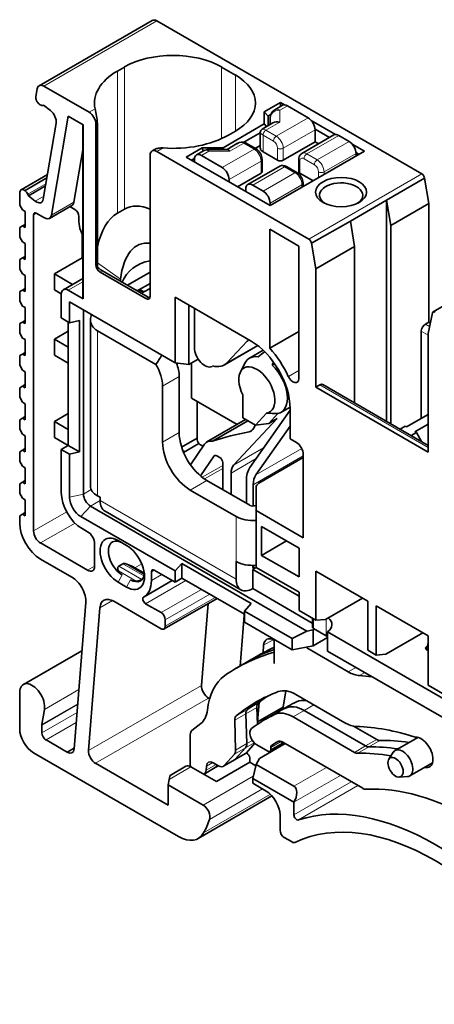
# Model space of a CAD drawing. Header units: millimetres. Extents: x 6 to 292, y 5 to 204.
# Tile 3 of 23: x 35 to 46, y 31 to 56. Entities that reach past the tile are written whole.
import ezdxf

# ---------------------------------------------------------------- set-up
doc = ezdxf.new("R2010")
doc.units = ezdxf.units.MM
doc.layers.add('可见', color=7, linetype='Continuous')
doc.layers.add('相切', color=7, linetype='Continuous')
doc.layers.add('尺寸层', color=5, linetype='Continuous', lineweight=13)

# ---------------------------------------------------------------- blocks, each defined once
blk = doc.blocks.new('SE4')
at = {"layer": '可见', "color": 7, "linetype": 'Continuous', "lineweight": 35}
for p, q in [((38.504, 55.949), (35.623, 54.285)), ((45.383, 52.037), (38.629, 55.937)), ((37.622, 54.66), (37.799, 54.762)), ((40.274, 54.762), (40.628, 54.558)), ((35.748, 54.273), (36.898, 53.609)), ((35.541, 54.007), (35.574, 54.205)), ((35.74, 53.788), (35.715, 53.783)), ((35.914, 53.653), (35.74, 53.788)), ((41.365, 53.616), (41.777, 53.854)), ((41.829, 53.785), (41.637, 53.674)), ((41.777, 53.854), (41.877, 53.796)), ((41.777, 53.854), (41.777, 53.755)), ((41.954, 53.772), (42.484, 53.466)), ((36.363, 53.51), (35.94, 50.983)), ((36.75, 53.286), (36.363, 53.51)), ((41.365, 53.31), (41.365, 53.616)), ((41.365, 53.616), (41.465, 53.51)), ((41.465, 53.51), (41.528, 53.547)), ((41.465, 53.51), (41.465, 53.268)), ((35.732, 51.39), (36.058, 53.333)), ((36.736, 53.294), (36.736, 49.038)), ((36.75, 53.286), (36.75, 48.852)), ((37.075, 53.303), (37.075, 49.716)), ((37.112, 49.737), (37.112, 53.324)), ((40.315, 52.704), (41.365, 53.31)), ((41.585, 53.338), (41.312, 53.18)), ((41.425, 53.246), (41.365, 53.31)), ((41.512, 53.457), (41.512, 53.295)), ((42.561, 53.401), (43.185, 53.041)), ((40.45, 53.027), (40.628, 53.129)), ((41.262, 53.087), (40.844, 52.846)), ((41.262, 53.093), (41.262, 52.701)), ((43.137, 53.029), (42.324, 52.56)), ((43.029, 52.967), (42.66, 53.181)), ((42.661, 53.16), (42.661, 52.854)), ((43.262, 53.017), (43.527, 52.864)), ((40.684, 52.818), (40.417, 52.663)), ((41.155, 52.675), (40.887, 52.83)), ((41.134, 52.687), (41.262, 52.76)), ((41.848, 52.384), (42.661, 52.854)), ((42.661, 52.854), (42.747, 52.804)), ((43.604, 52.799), (43.916, 52.619)), ((36.512, 51.314), (36.736, 52.647)), ((38.453, 48.92), (38.453, 52.507)), ((38.573, 52.66), (38.505, 52.621)), ((38.63, 52.609), (42.502, 50.374)), ((39.373, 52.466), (39.785, 52.704)), ((41.512, 51.231), (39.373, 52.466)), ((39.829, 52.63), (39.637, 52.519)), ((40.292, 52.201), (39.762, 52.507)), ((39.785, 52.704), (40.315, 52.704)), ((39.785, 52.704), (39.81, 52.619)), ((40.424, 52.663), (39.954, 52.663)), ((40.315, 52.704), (40.327, 52.663)), ((41.335, 52.599), (41.706, 52.384)), ((43.916, 52.619), (41.512, 51.231)), ((43.774, 52.537), (43.703, 52.579)), ((43.704, 52.496), (43.704, 52.558)), ((39.514, 52.384), (39.586, 52.426)), ((39.585, 52.405), (39.585, 52.343)), ((41.758, 52.233), (40.945, 51.764)), ((41.311, 52.098), (41.311, 52.405)), ((42.198, 52.073), (41.933, 52.226)), ((42.243, 52.405), (42.243, 52.098)), ((35.839, 52.024), (35.165, 51.635)), ((40.681, 51.711), (41.282, 52.058)), ((42.272, 52.058), (42.608, 51.864)), ((35.823, 51.934), (35.266, 51.61)), ((35.266, 51.61), (35.823, 51.933)), ((35.789, 51.731), (35.354, 51.479)), ((40.469, 51.833), (40.469, 51.894)), ((41.335, 51.598), (41.07, 51.751)), ((42.354, 51.717), (42.354, 51.802)), ((44.481, 51.365), (45.452, 51.932)), ((45.56, 51.282), (45.452, 51.932)), ((35.133, 51.575), (35.13, 51.555)), ((35.13, 51.241), (35.13, 51.555)), ((35.336, 51.519), (35.354, 51.479)), ((35.354, 51.479), (35.528, 51.343)), ((40.893, 51.649), (40.893, 51.588)), ((35.201, 51.119), (35.13, 51.241)), ((35.891, 50.903), (36.463, 51.233)), ((41.512, 51.231), (41.512, 51.292)), ((44.482, 51.365), (43.562, 50.834)), ((44.481, 51.365), (44.588, 50.721)), ((44.482, 45.729), (44.482, 51.365)), ((44.588, 50.721), (45.56, 51.282)), ((45.56, 48.261), (45.56, 51.282)), ((35.272, 51.078), (35.201, 51.119)), ((35.272, 50.67), (35.272, 51.078)), ((35.484, 50.996), (35.484, 42.934)), ((35.766, 50.915), (35.554, 51.037)), ((36.534, 51.133), (36.412, 51.203)), ((37.622, 51.035), (37.799, 51.138)), ((35.13, 50.67), (35.201, 50.71)), ((35.272, 50.751), (35.201, 50.71)), ((35.201, 50.71), (35.272, 50.67)), ((36.64, 50.817), (36.64, 50.949)), ((42.571, 50.269), (43.562, 50.834)), ((43.668, 50.19), (43.562, 50.834)), ((44.588, 45.668), (44.588, 50.721)), ((35.13, 50.425), (35.13, 50.67)), ((36.736, 50.46), (36.687, 50.586)), ((36.721, 50.498), (36.721, 49.895)), ((41.503, 50.624), (41.503, 47.592)), ((42.246, 50.195), (41.503, 50.624)), ((35.201, 50.302), (35.13, 50.425)), ((35.272, 50.261), (35.201, 50.302)), ((35.272, 49.853), (35.272, 50.261)), ((42.571, 50.269), (42.678, 49.618)), ((42.246, 46.821), (42.246, 50.195)), ((42.678, 49.618), (43.668, 50.19)), ((43.668, 50.19), (43.668, 46.199)), ((48.55, 50.185), (45.669, 48.521)), ((35.13, 49.853), (35.201, 49.894)), ((35.13, 49.608), (35.13, 49.853)), ((35.272, 49.935), (35.201, 49.894)), ((35.201, 49.894), (35.272, 49.853)), ((36.721, 49.895), (36.014, 49.487)), ((36.736, 49.887), (36.721, 49.895)), ((35.201, 49.486), (35.13, 49.608)), ((35.272, 49.445), (35.201, 49.486)), ((36.014, 49.078), (36.014, 49.487)), ((36.014, 49.487), (36.476, 49.22)), ((37.181, 49.532), (38.347, 48.859)), ((38.407, 48.893), (37.24, 49.567)), ((37.881, 49.197), (38.453, 49.528)), ((42.678, 46.597), (42.678, 49.618)), ((35.272, 49.037), (35.272, 49.445)), ((36.736, 49.37), (36.243, 49.085)), ((38.128, 49.054), (38.453, 49.242)), ((35.13, 49.037), (35.201, 49.077)), ((35.13, 48.792), (35.13, 49.037)), ((35.272, 49.118), (35.201, 49.077)), ((35.201, 49.077), (35.272, 49.037)), ((36.191, 48.976), (36.014, 49.078)), ((36.191, 48.364), (36.191, 48.971)), ((36.368, 49.073), (36.75, 48.852)), ((38.082, 49.081), (38.299, 49.03)), ((38.193, 49.092), (38.299, 49.03)), ((38.299, 49.03), (38.234, 48.993)), ((38.453, 49.119), (38.299, 49.03)), ((35.201, 48.669), (35.13, 48.792)), ((36.403, 48.242), (36.403, 48.772)), ((39.09, 47.221), (36.403, 48.772)), ((39.09, 48.895), (39.09, 47.221)), ((41.034, 47.772), (39.09, 48.895)), ((35.272, 48.628), (35.201, 48.669)), ((35.272, 48.22), (35.272, 48.628)), ((36.756, 48.568), (36.756, 43.873)), ((39.443, 48.691), (39.443, 47.18)), ((39.585, 48.609), (39.585, 47.606)), ((45.542, 47.965), (45.65, 48.491)), ((35.13, 48.22), (35.201, 48.261)), ((35.13, 47.975), (35.13, 48.22)), ((35.272, 48.302), (35.201, 48.261)), ((35.201, 48.261), (35.272, 48.22)), ((36.403, 48.242), (36.191, 48.364)), ((36.368, 45.116), (36.368, 48.262)), ((36.403, 48.242), (36.655, 48.3)), ((36.655, 44.949), (36.655, 48.3)), ((36.934, 48.322), (36.934, 44.077)), ((45.56, 48.261), (45.472, 48.21)), ((45.598, 48.239), (45.56, 48.261)), ((35.201, 47.853), (35.13, 47.975)), ((36.368, 48.024), (36.014, 47.82)), ((38.602, 47.176), (37.11, 48.037)), ((41.503, 47.592), (42.246, 48.021)), ((45.365, 48.026), (45.365, 45.801)), ((45.542, 44.944), (45.542, 47.965)), ((35.272, 47.812), (35.201, 47.853)), ((35.272, 47.404), (35.272, 47.812)), ((36.014, 47.82), (36.014, 47.412)), ((36.014, 47.82), (36.368, 47.616)), ((40.423, 47.227), (40.931, 47.772)), ((35.13, 47.404), (35.201, 47.444)), ((35.272, 47.485), (35.201, 47.444)), ((35.201, 47.444), (35.272, 47.404)), ((40.348, 47.167), (41.201, 47.66)), ((41.337, 47.543), (40.988, 47.341)), ((35.13, 47.159), (35.13, 47.404)), ((36.368, 47.208), (36.014, 47.412)), ((39.443, 47.18), (39.09, 47.221)), ((39.443, 47.18), (39.68, 47.317)), ((39.514, 46.323), (39.514, 47.221)), ((40.872, 47.215), (40.757, 46.986)), ((41.568, 47.163), (41.63, 47.199)), ((35.201, 47.036), (35.13, 47.159)), ((35.272, 46.995), (35.201, 47.036)), ((35.272, 46.587), (35.272, 46.995)), ((39.196, 46.874), (39.196, 45.445)), ((35.13, 46.587), (35.201, 46.628)), ((35.13, 46.342), (35.13, 46.587)), ((35.272, 46.669), (35.201, 46.628)), ((35.201, 46.628), (35.272, 46.587)), ((38.772, 45.2), (38.772, 46.629)), ((42.785, 46.659), (42.678, 46.597)), ((42.678, 46.597), (45.542, 44.944)), ((45.542, 45.117), (42.86, 46.666)), ((35.201, 46.22), (35.13, 46.342)), ((35.272, 46.179), (35.201, 46.22)), ((39.514, 46.323), (40.677, 45.651)), ((39.656, 45.261), (39.656, 46.241)), ((40.817, 45.815), (40.817, 46.401)), ((35.272, 45.771), (35.272, 46.179)), ((42.024, 46.012), (40.999, 44.554)), ((41.423, 45.936), (41.138, 45.63)), ((41.788, 45.956), (42.024, 46.092)), ((42.024, 45.282), (42.024, 46.057)), ((35.13, 45.771), (35.201, 45.811)), ((35.13, 45.526), (35.13, 45.771)), ((35.272, 45.852), (35.201, 45.811)), ((35.201, 45.811), (35.272, 45.771)), ((36.368, 45.932), (36.014, 45.728)), ((36.014, 45.32), (36.014, 45.728)), ((36.014, 45.728), (36.368, 45.524)), ((40.889, 45.774), (39.902, 45.204)), ((40.947, 45.741), (40.047, 45.221)), ((41.692, 45.8), (40.583, 44.608)), ((41.138, 45.63), (40.817, 45.815)), ((41.48, 45.678), (41.711, 45.926)), ((41.48, 45.678), (41.692, 45.8)), ((45.542, 45.903), (44.994, 45.587)), ((35.201, 45.403), (35.13, 45.526)), ((41.138, 45.63), (41.48, 45.678)), ((41.152, 44.363), (42.024, 45.604)), ((44.826, 45.531), (44.959, 45.607)), ((44.959, 45.607), (44.994, 45.587)), ((45.109, 45.367), (45.242, 45.444)), ((45.206, 45.464), (45.542, 45.658)), ((45.206, 45.464), (45.242, 45.444)), ((45.375, 45.214), (45.242, 45.444)), ((35.272, 45.362), (35.201, 45.403)), ((35.272, 44.954), (35.272, 45.362)), ((36.368, 45.116), (36.014, 45.32)), ((39.656, 45.302), (39.259, 45.073)), ((42.183, 45.19), (42.024, 45.282)), ((35.13, 44.954), (35.201, 44.995)), ((35.13, 44.709), (35.13, 44.954)), ((35.272, 45.036), (35.201, 44.995)), ((35.201, 44.995), (35.272, 44.954)), ((36.191, 45.013), (36.368, 45.116)), ((36.191, 45.013), (36.403, 44.891)), ((36.191, 43.914), (36.191, 45.013)), ((36.655, 44.949), (36.368, 45.116)), ((36.655, 44.949), (36.403, 44.891)), ((39.697, 45.163), (39.308, 44.938)), ((39.483, 44.622), (39.844, 45.15)), ((39.726, 45.139), (39.805, 45.093)), ((35.201, 44.587), (35.13, 44.709)), ((36.403, 44.891), (36.403, 43.792)), ((40.09, 44.847), (39.741, 44.336)), ((40.152, 44.853), (40.236, 44.804)), ((40.307, 43.987), (40.307, 44.681)), ((42.36, 44.805), (41.229, 44.152)), ((42.36, 42.761), (42.36, 44.884)), ((35.272, 44.546), (35.201, 44.587)), ((35.272, 44.138), (35.272, 44.546)), ((35.13, 44.138), (35.201, 44.178)), ((35.272, 44.219), (35.201, 44.178)), ((35.201, 44.178), (35.272, 44.138)), ((39.903, 44.22), (40.999, 43.588)), ((40.519, 43.865), (40.519, 44.411)), ((40.908, 44.212), (40.908, 43.64)), ((35.13, 43.893), (35.13, 44.138)), ((40.646, 43.302), (39.479, 43.975)), ((41.085, 43.571), (41.085, 44.11)), ((41.155, 43.457), (41.155, 44.05)), ((35.201, 43.77), (35.13, 43.893)), ((35.272, 43.729), (35.201, 43.77)), ((35.272, 43.321), (35.272, 43.729)), ((37.11, 43.833), (37.181, 43.792)), ((37.181, 43.71), (37.181, 43.792)), ((42.449, 40.383), (36.933, 43.567)), ((37.305, 43.435), (40.77, 41.435)), ((41.155, 43.596), (41.14, 43.588)), ((41.155, 43.457), (42.36, 42.761)), ((41.155, 42.007), (41.155, 43.457)), ((35.13, 43.321), (35.201, 43.362)), ((35.13, 43.137), (35.13, 43.321)), ((35.272, 43.403), (35.201, 43.362)), ((35.201, 43.362), (35.272, 43.321)), ((36.686, 43.302), (39.09, 41.914)), ((36.721, 42.996), (36.862, 42.914)), ((41.297, 43.048), (41.297, 42.313)), ((42.254, 42.495), (41.297, 43.048)), ((37.852, 42.567), (37.64, 42.689)), ((41.933, 42.681), (41.297, 42.313)), ((35.66, 42.628), (36.862, 41.934)), ((37.039, 42.036), (37.039, 42.608)), ((42.254, 41.761), (42.254, 42.495)), ((35.66, 42.219), (36.462, 41.756)), ((41.297, 42.313), (42.254, 41.761)), ((37.762, 42.097), (37.657, 42.036)), ((38.28, 41.875), (38.068, 41.997)), ((39.09, 41.628), (38.56, 41.934)), ((39.09, 41.914), (39.267, 42.103)), ((39.267, 42.103), (41.034, 41.083)), ((39.267, 42.103), (39.267, 41.73)), ((40.646, 41.71), (40.646, 42.159)), ((41.07, 42.057), (41.07, 42.036)), ((41.14, 41.995), (41.07, 41.955)), ((41.07, 41.465), (41.07, 41.955)), ((41.07, 41.955), (42.254, 41.271)), ((42.254, 41.373), (41.155, 42.007)), ((38.242, 41.699), (38.259, 41.709)), ((38.302, 41.257), (39.018, 41.67)), ((38.489, 41.669), (38.489, 41.893)), ((39.09, 41.628), (39.09, 41.914)), ((39.267, 41.73), (39.09, 41.628)), ((39.267, 41.73), (40.858, 40.811)), ((44.004, 41.145), (42.678, 41.911)), ((42.678, 40.658), (42.678, 41.911)), ((37.64, 41.628), (37.852, 41.505)), ((41.07, 41.465), (42.59, 40.587)), ((38.811, 40.436), (40.16, 41.214)), ((42.254, 40.903), (42.254, 41.373)), ((43.869, 41.223), (42.926, 40.679)), ((36.518, 37.378), (36.814, 41.109)), ((37.174, 40.972), (36.886, 37.335)), ((37.526, 41.142), (38.736, 40.443)), ((38.339, 41.081), (38.736, 40.852)), ((39.767, 38.998), (39.932, 41.083)), ((41.034, 41.083), (40.858, 40.893)), ((44.004, 39.893), (44.004, 41.145)), ((44.216, 41.023), (44.216, 39.771)), ((45.542, 40.257), (44.216, 41.023)), ((38.842, 40.504), (38.842, 40.669)), ((40.75, 39.492), (40.851, 40.776)), ((40.858, 40.893), (40.858, 40.607)), ((40.858, 40.893), (42.077, 40.189)), ((42.678, 40.658), (42.254, 40.903)), ((42.592, 40.709), (42.592, 40.487)), ((42.926, 40.679), (42.678, 40.658)), ((40.858, 40.607), (42.077, 39.903)), ((42.608, 40.413), (42.449, 40.383)), ((42.608, 40.413), (42.643, 40.434)), ((42.608, 40.005), (42.608, 40.413)), ((42.944, 40.26), (42.621, 40.447)), ((41.618, 39.556), (41.618, 40.168)), ((42.449, 40.383), (42.077, 40.189)), ((42.077, 40.189), (42.077, 39.903)), ((42.977, 40.218), (42.608, 40.005)), ((42.977, 40.363), (47.929, 37.505)), ((42.977, 40.363), (42.977, 39.874)), ((44.464, 39.791), (45.407, 40.335)), ((45.542, 39.005), (45.542, 40.257)), ((41.348, 40.023), (41.333, 39.827)), ((41.618, 40.147), (41.613, 40.15)), ((42.077, 39.903), (42.608, 40.005)), ((43.506, 39.343), (42.447, 39.954)), ((43.506, 39.343), (42.447, 39.954)), ((45.511, 39.901), (45.542, 40.086)), ((36.717, 39.883), (35.223, 39.021)), ((41.225, 39.766), (40.942, 39.603)), ((47.929, 37.015), (42.977, 39.874)), ((44.216, 39.771), (44.004, 39.893)), ((44.464, 39.791), (44.216, 39.771)), ((45.542, 39.883), (45.507, 39.903)), ((40.942, 39.603), (40.659, 39.44)), ((45.542, 39.005), (45.966, 38.76)), ((35.13, 37.891), (35.13, 38.815)), ((39.969, 38.66), (39.943, 38.674)), ((41.838, 38.388), (41.916, 38.858)), ((42.172, 38.766), (43.416, 38.047)), ((41.19, 38.004), (41.177, 38.435)), ((41.233, 38.561), (41.194, 38.068)), ((41.847, 38.446), (41.194, 38.068)), ((41.975, 38.467), (41.692, 38.304)), ((35.762, 38.386), (35.697, 38.002)), ((40.917, 37.513), (40.895, 38.272)), ((40.917, 37.513), (40.895, 38.272)), ((41.692, 38.304), (41.409, 38.141)), ((43.665, 37.291), (42.101, 38.194)), ((43.948, 37.455), (42.384, 38.357)), ((43.948, 37.455), (42.384, 38.357)), ((35.696, 37.789), (35.696, 37.982)), ((39.522, 37.85), (39.748, 38.024)), ((40.634, 37.35), (40.612, 38.108)), ((41.194, 38.006), (41.194, 38.068)), ((44.231, 37.618), (43.637, 37.96)), ((39.479, 37.742), (39.479, 36.964)), ((45.278, 37.672), (44.701, 37.338)), ((35.802, 37.606), (36.342, 37.294)), ((40.887, 37.409), (40.627, 37.118)), ((40.887, 37.409), (40.627, 37.118)), ((41.124, 37.522), (40.91, 37.282)), ((41.176, 37.483), (41.458, 37.32)), ((41.247, 37.136), (41.901, 37.513)), ((41.508, 37.315), (41.791, 37.479)), ((41.529, 37.361), (41.529, 37.417)), ((41.791, 37.479), (41.876, 37.528)), ((41.812, 37.524), (41.812, 37.563)), ((41.812, 37.524), (41.812, 37.563)), ((41.835, 37.552), (43.875, 36.374)), ((35.484, 37.279), (39.181, 35.144)), ((36.342, 37.294), (36.52, 37.396)), ((40.604, 37.246), (40.344, 36.955)), ((40.606, 37.101), (40.889, 37.264)), ((40.948, 37.241), (40.906, 37.278)), ((41.6, 37.368), (41.619, 37.35)), ((44.655, 37.295), (44.541, 37.118)), ((37.062, 37.011), (38.911, 35.943)), ((39.369, 36.935), (38.969, 36.704)), ((39.494, 36.923), (40.145, 36.547)), ((39.83, 36.739), (40.113, 36.903)), ((39.89, 36.942), (39.881, 36.836)), ((40.198, 36.95), (40.066, 37.026)), ((40.113, 36.903), (40.196, 36.951)), ((40.145, 36.547), (40.994, 37.037)), ((40.323, 36.938), (40.606, 37.101)), ((40.994, 37.037), (41.001, 37.124)), ((40.994, 37.037), (41.15, 36.947)), ((41.159, 36.983), (41.07, 36.626)), ((41.159, 36.983), (41.247, 37.136)), ((42.12, 36.428), (41.159, 36.983)), ((45.076, 36.689), (45.653, 37.022)), ((44.804, 36.661), (45.015, 36.672)), ((38.911, 36.464), (38.937, 36.602)), ((39.804, 35.948), (38.911, 36.464)), ((38.911, 35.943), (38.911, 36.464)), ((41.07, 36.626), (42.12, 36.019)), ((41.07, 36.503), (41.07, 36.626)), ((41.07, 36.503), (41.413, 36.305)), ((39.681, 35.095), (41.562, 36.181)), ((42.12, 36.019), (42.12, 35.698)), ((41.767, 35.305), (41.767, 35.693)), ((42.073, 35.006), (41.873, 35.121))]:
    blk.add_line(p, q, dxfattribs=at)
for centre, radius, start, end in [((35.325, 53.229), 1.789, 3.0354, 15.1754), ((41.762, 53.457), 0.25, 120, 180), ((41.361, 53.094), 0.0989, 119.4086, 180.4528), ((40.797, 52.657), 0.194, 60.6427, 130.6333), ((39.954, 52.413), 0.25, 90, 120), ((40.979, 52.393), 0.332, 1.997, 58.003), ((41.841, 52.089), 0.165, 56.2015, 120.1545), ((42.022, 51.791), 0.332, 1.997, 58.003), ((37.625, 49.744), 0.514, 180.7359, 191.3753), ((34.096, 49.796), 3.631, 352.2222, 352.9779), ((54.776, 30.577), 21.59, 128.3717, 128.9343), ((68.544, 28.494), 35.292, 147.577, 148.0385), ((45.972, 45.381), 4.751, 157.011, 157.9708), ((43.715, 106.619), 60.726, 267.83708, 268.10862), ((37.8, 42.009), 0.0963, 65.8268, 113.7207), ((38.081, 41.977), 0.321, 273.9997, 300.0834)]:
    blk.add_arc(centre, radius, start, end, dxfattribs=at)
for centre, major_axis, ratio, start_param, end_param in [((38.629, 55.732), (0.125, -0.217), 0.57735, 2.356195, 3.141593), ((39.037, 54.048), (1.75, 0), 0.57735, 0.785398, 2.356194), ((39.036, 53.843), (2, 0), 0.57735, 2.356194, 3.267771), ((39.39, 53.844), (-1.75, 0), 0.57735, 2.356194, 3.926991), ((35.748, 54.069), (0.125, -0.217), 0.57735, 2.356194, 3.752458), ((35.645, 53.925), (0.075, -0.13), 0.57735, 3.75193, 5.341734), ((35.654, 53.918), (0.075, -0.13), 0.57735, 5.255946, 6.108652), ((41.954, 53.568), (0.125, -0.217), 0.57735, 2.356194, 3.141593), ((35.884, 53.469), (0.125, -0.217), 0.57735, 0.610865, 2.181662), ((36.898, 53.405), (-0.125, 0.217), 0.57735, 3.926991, 5.497787), ((42.484, 53.262), (-0.125, 0.217), 0.57735, 3.926991, 5.497787), ((41.762, 53.151), (0.231, -0.133), 0.717439, 1.963495, 2.748894), ((39.036, 53.843), (-2, 0), 0.57735, 1.444618, 2.356194), ((43.262, 52.813), (0.125, -0.217), 0.57735, 2.356194, 3.141593), ((43.527, 52.66), (-0.125, 0.217), 0.57735, 3.926991, 5.497787), ((38.63, 52.405), (0.125, -0.217), 0.57735, 2.356194, 3.926991), ((39.762, 52.303), (0.125, -0.217), 0.57735, 2.356194, 3.926991), ((40.484, 52.413), (0.067, -0.249), 0.317837, 2.441154, 3.056633), ((41.512, 52.701), (0.25, 0), 0.57735, 3.141593, 3.926991), ((41.777, 52.425), (0.1, 0), 0.57735, 3.926991, 5.497787), ((40.292, 51.996), (0.125, -0.217), 0.57735, 0.785398, 2.356194), ((41.211, 52.098), (-0.1, 0), 0.57735, 2.356194, 3.141593), ((42.343, 52.098), (0.1, 0), 0.57735, 3.141593, 3.926991), ((45.383, 51.956), (0.05, -0.0866), 0.57735, 0.992424, 2.356194), ((41.07, 51.547), (0.125, -0.217), 0.57735, 2.356194, 3.926991), ((43.324, 51.491), (0.55, 0), 0.57735, 0, 3.839772), ((35.24, 51.505), (0.075, -0.13), 0.57735, 2.110237, 3.864101), ((35.249, 51.498), (-0.075, 0.13), 0.57735, 4.537752, 5.337603), ((41.335, 51.394), (0.125, -0.217), 0.57735, 0.785398, 2.356194), ((43.324, 51.491), (0.55, 0), 0.57735, 5.585006, 6.283185), ((35.558, 51.526), (-0.125, 0.217), 0.57735, 2.181662, 3.752458), ((36.338, 51.45), (-0.125, 0.217), 0.57735, 3.141593, 3.752458), ((39.037, 47.948), (1.139, -3.235), 0.410754, 2.772791, 3.218335), ((35.554, 50.955), (0.05, -0.0866), 0.57735, 2.356194, 3.926991), ((35.766, 51.119), (-0.125, 0.217), 0.57735, 2.356194, 3.752458), ((36.534, 51.01), (0.075, -0.13), 0.57735, 0.785398, 2.356194), ((39.036, 47.39), (-1.302, 3.697), 0.410754, 0.076742, 0.585966), ((36.993, 50.613), (-0.25, 0.433), 0.57735, 0.785398, 1.308997), ((39.178, 47.472), (0.976, -2.773), 0.410754, 2.937231, 3.8332), ((42.502, 50.292), (-0.05, 0.0866), 0.57735, 4.134004, 5.497787), ((37.181, 49.655), (-0.075, 0.13), 0.57735, 0.785398, 2.356194), ((39.178, 48.476), (1.323, -0.995), 0.711531, 2.566487, 3.332258), ((37.151, 49.638), (-0.138, 0.093), 0.075137, 1.40712, 2.319554), ((36.368, 48.869), (0.125, -0.217), 0.57735, 2.356194, 3.926991), ((39.036, 46.738), (-1.497, 4.251), 0.410754, 0.86214, 0.878211), ((39.036, 49.001), (-2.3, 0), 0.57735, 0.016071, 0.112356), ((38.347, 48.981), (-0.075, 0.13), 0.57735, 2.356194, 3.926991), ((38.318, 48.964), (-0.138, 0.093), 0.075137, -3.963631, -3.524314), ((45.719, 48.434), (0.05, -0.0866), 0.57735, 2.356194, 3.719866), ((45.472, 48.087), (0.075, 0.13), 0.57735, 0.785398, 2.356194), ((41.52, 46.956), (0.508, -0.881), 0.57735, 3.225666, 3.316126), ((41.034, 46.629), (0.7, -1.212), 0.57735, 0.785398, 2.356194), ((39.848, 47.454), (-0.186, 0.323), 0.57735, 0.785398, 3.141593), ((41.034, 46.629), (-0.825, 1.429), 0.57735, 4.554708, 5.084416), ((38.666, 47.18), (0.375, -0.65), 0.57735, 0.785398, 1.302506), ((39.874, 47.987), (-0.473, 0.82), 0.57735, 2.620397, 3.316126), ((41.388, 46.648), (0.4, -0.693), 0.57735, 2.680658, 3.50296), ((38.241, 46.935), (-0.375, 0.65), 0.57735, 3.926991, 4.750203), ((41.176, 46.526), (0.325, -0.563), 0.57735, -0.217534, 4.602998), ((41.388, 46.648), (-0.4, 0.693), 0.57735, 2.963232, 5.173324), ((42.098, 46.906), (-0.104, 0.181), 0.57735, 1.413115, 3.926991), ((42.785, 46.536), (-0.075, -0.13), 0.57735, 3.141593, 3.926991), ((39.903, 45.037), (0.5, -0.866), 0.57735, 3.926991, 5.497787), ((48.41, 28.173), (-9.538, 16.52), 0.57735, 6.08147, 6.166598), ((40.782, 45.914), (-0.25, 0.433), 0.57735, 2.939878, 3.733313), ((39.479, 44.792), (-0.5, 0.866), 0.57735, 0.785398, 2.356194), ((39.726, 45.221), (0.05, -0.0866), 0.57735, 3.926991, 5.497787), ((40.152, 44.771), (0.25, -0.433), 0.57735, 2.657787, 3.411517), ((42.183, 44.986), (0.125, -0.217), 0.57735, 0.785398, 2.356194), ((39.337, 45.159), (0.125, -0.217), 0.57735, 5.205372, 5.497787), ((40.152, 44.771), (0.05, -0.0866), 0.57735, 2.356194, 3.411517), ((40.236, 44.722), (0.05, -0.0866), 0.57735, 0.785398, 2.356194), ((40.872, 44.207), (-0.25, 0.433), 0.57735, 0.175264, 0.785398), ((41.591, 43.818), (-0.483, 0.836), 0.57735, 0.261799, 0.785398), ((41.591, 43.818), (-0.358, 0.62), 0.57735, 0.261799, 0.785398), ((37.534, 44.077), (0.6, 0), 0.57735, 3.141593, 3.926991), ((41.405, 44.05), (-0.25, 0), 0.57735, 5.497902, 6.283185), ((36.721, 43.608), (0.375, -0.65), 0.57735, 3.926991, 5.497787), ((36.686, 43.628), (-0.2, 0.346), 0.57735, 0.785398, 2.356194), ((36.933, 43.771), (-0.125, 0.217), 0.57735, 0.785398, 2.356194), ((37.605, 43.955), (0.3, 0.52), 0.57735, 2.356194, 3.141593), ((41.07, 43.628), (-0.1, 0), 0.57735, 0.785398, 2.356194), ((41.07, 43.547), (0.6, 0), 0.57735, 3.926991, 4.855429), ((35.66, 42.831), (0.375, -0.65), 0.57735, 3.928006, 5.497787), ((35.66, 42.832), (-0.125, 0.217), 0.57735, 0.785398, 2.356194), ((36.862, 42.71), (0.125, -0.217), 0.57735, 0.785398, 2.356194), ((37.64, 42.159), (0.325, -0.563), 0.57735, 2.356194, 5.497787), ((37.746, 42.22), (0.25, -0.433), 0.57735, 2.356194, 5.497787), ((37.852, 42.036), (-0.325, 0.563), 0.57735, 2.356194, 5.497787), ((36.862, 42.138), (-0.125, 0.217), 0.57735, 2.356194, 3.926991), ((38.1, 42.424), (0.354, 0.612), 0.57735, 2.78723, 3.141593), ((37.456, 42.052), (0.706, -0.156), 0.201906, 0.568139, 1.041238), ((38.56, 41.853), (0.05, -0.0866), 0.57735, 2.356194, 3.926991), ((41.07, 42.404), (-0.6, 0), 0.57735, 0.785398, 1.713837), ((41.14, 42.077), (0.05, 0.0866), 0.57735, 2.356194, 3.926991), ((36.462, 41.348), (0.25, -0.433), 0.57735, 0.698132, 2.356194), ((37.959, 42.097), (-0.25, 0.433), 0.57735, 2.356194, 3.786395), ((38.312, 42.302), (0.354, 0.612), 0.57735, 3.141593, 3.495955), ((37.668, 41.93), (0.706, -0.156), 0.201906, 0.489132, 0.568139), ((37.852, 42.036), (-0.45, 0.779), 0.57735, 3.115959, 3.926991), ((41.07, 41.955), (0.3, 0.52), 0.57735, 2.356194, 3.926991), ((37.526, 40.733), (0.25, -0.433), 0.57735, 2.356196, 3.839724), ((38.339, 41.163), (0.05, -0.0866), 0.57735, 3.115933, 5.497787), ((38.736, 40.73), (-0.075, 0.13), 0.57735, 3.926991, 5.497787), ((40.675, 40.895), (0.125, -0.217), 0.57735, 0.696903, 0.890885), ((42.59, 40.546), (-0.5, 0), 0.57735, 2.456362, 3.776658), ((38.736, 40.565), (-0.075, 0.13), 0.57735, 2.356194, 3.926991), ((42.519, 40.546), (-0.1, 0), 0.57735, 3.904457, 3.926991), ((42.692, 40.487), (0.1, 0), 0.57735, 3.141593, 3.926991), ((41.613, 39.844), (0.188, -0.325), 0.57735, 2.356194, 3.839724), ((42.59, 40.056), (-0.5, 0), 0.57735, 3.826823, 3.926991), ((46.992, 29.124), (6.05, -10.479), 0.57735, 3.035302, 3.141593), ((46.992, 29.124), (6.05, -10.479), 0.57735, 3.035302, 3.141593), ((47.275, 29.288), (6.05, -10.479), 0.57735, 3.078554, 3.141593), ((45.578, 39.944), (0.1, 0), 0.57735, 2.103522, 3.926991), ((46.709, 28.961), (6.05, -10.479), 0.57735, 2.993512, 3.192671), ((41.67, 37.122), (-1.25, 2.165), 0.57735, 0.051078, 0.671988), ((43.506, 40.159), (0.5, -0.866), 0.57735, 5.497787, 5.917458), ((43.506, 40.159), (0.5, -0.866), 0.57735, 5.497787, 5.917458), ((46.992, 29.124), (-5.55, 9.613), 0.57735, -0.40983, -0.365727), ((46.992, 29.124), (-5.55, 9.613), 0.57735, -0.40983, -0.365727), ((35.448, 38.631), (0.225, -0.39), 0.57735, 0.610865, 3.926991), ((39.943, 38.879), (0.125, -0.217), 0.57735, 3.839741, 5.497787), ((46.709, 28.961), (5.55, -9.613), 0.57735, 3.044573, 3.237686), ((47.275, 29.288), (5.55, -9.613), 0.57735, 3.192577, 3.237686), ((42.172, 37.949), (-0.5, 0.866), 0.57735, 5.497787, 6.186166), ((46.992, 29.124), (5.55, -9.613), 0.57735, 3.167077, 3.237686), ((46.992, 29.124), (5.55, -9.613), 0.57735, 3.167077, 3.237686), ((41.354, 38.34), (-0.125, 0.217), 0.57735, 0.096094, 0.820305), ((46.992, 29.124), (5.3, -9.18), 0.57735, 3.102245, 3.141593), ((46.992, 29.124), (5.3, -9.18), 0.57735, 3.102245, 3.141593), ((42.384, 37.541), (-0.5, 0.866), 0.57735, 5.497787, 6.243838), ((42.384, 37.541), (-0.5, 0.866), 0.57735, 5.497787, 6.243838), ((47.275, 29.288), (5.3, -9.18), 0.57735, 3.102245, 3.141593), ((42.667, 37.704), (-0.5, 0.866), 0.57735, 5.815348, 6.243838), ((39.211, 38.866), (0.5, -0.866), 0.57735, 0.076907, 0.671988), ((40.788, 38.013), (-0.125, 0.217), 0.57735, 0.096094, 0.820305), ((41.071, 38.177), (-0.125, 0.217), 0.57735, 0.096094, 0.820305), ((41.071, 38.177), (-0.125, 0.217), 0.57735, 0.096094, 0.820305), ((46.709, 28.961), (5.3, -9.18), 0.57735, 3.102245, 3.213351), ((42.101, 37.377), (-0.5, 0.866), 0.57735, 5.497787, 6.243838), ((35.802, 37.921), (-0.075, 0.13), 0.57735, 0.610865, 0.785398), ((43.416, 38.864), (0.5, -0.866), 0.57735, 5.497787, 5.941356), ((46.709, 28.961), (-4.925, 8.53), 0.57735, 5.713105, 5.941356), ((35.484, 37.687), (0.25, -0.433), 0.57735, 3.926991, 5.497787), ((35.802, 37.728), (-0.075, 0.13), 0.57735, 0.785398, 2.356179), ((39.656, 37.64), (-0.125, 0.217), 0.57735, 0.076907, 0.785398), ((41.176, 37.687), (-0.125, 0.217), 0.57735, 0.071759, 2.356194), ((45.365, 37.289), (-0.213, 0.368), 0.57735, 2.651635, 5.999859), ((40.741, 37.608), (0.125, -0.217), 0.57735, 0.188001, 0.820305), ((40.741, 37.608), (0.125, -0.217), 0.57735, 0.188001, 0.820305), ((41.599, 37.376), (-0.05, 0.0866), 0.57735, 0.038205, 0.785398), ((46.709, 28.961), (-4.975, 8.617), 0.57735, 0.004936, 0.038205), ((41.835, 37.348), (0.125, -0.217), 0.57735, 2.356194, 3.146528), ((41.741, 37.565), (-0.05, 0.0866), 0.57735, 3.141593, 3.926991), ((41.741, 37.565), (-0.05, 0.0866), 0.57735, 3.141593, 3.926991), ((43.948, 37.659), (0.125, -0.217), 0.57735, 5.497787, 5.976257), ((43.948, 37.659), (0.125, -0.217), 0.57735, 5.497787, 5.976257), ((46.992, 29.124), (-4.55, 7.881), 0.57735, -0.433243, -0.306928), ((46.992, 29.124), (-4.55, 7.881), 0.57735, -0.433243, -0.306928), ((44.231, 37.822), (0.125, -0.217), 0.57735, 5.497787, 5.976257), ((47.275, 29.288), (-4.55, 7.881), 0.57735, -0.433243, -0.306928), ((36.342, 37.498), (-0.125, 0.217), 0.57735, 2.358424, 3.836245), ((37.062, 37.215), (-0.125, 0.217), 0.57735, 0.696901, 2.356194), ((40.458, 37.445), (0.125, -0.217), 0.57735, 0.188001, 0.820305), ((40.764, 37.481), (-0.125, 0.217), 0.57735, 3.141593, 3.329594), ((40.93, 37.172), (0.05, -0.0866), 0.57735, 0.695542, 2.102382), ((41.458, 37.402), (-0.05, 0.0866), 0.57735, 2.356194, 3.926991), ((43.665, 37.495), (0.125, -0.217), 0.57735, 5.497787, 5.976257), ((46.709, 28.961), (-4.55, 7.881), 0.57735, -0.45043, -0.306928), ((44.888, 37.014), (0.187, -0.325), 0.57735, 0, 3.428349), ((39.494, 36.719), (0.125, -0.217), 0.57735, 2.356194, 3.141593), ((39.55, 36.923), (-0.05, 0.0866), 0.57735, 0.785398, 1.191903), ((40.066, 36.822), (0.125, -0.217), 0.57735, 2.356194, 3.839724), ((39.988, 37.119), (-0.125, 0.217), 0.57735, 3.141593, 3.690478), ((39.988, 37.119), (-0.125, 0.217), 0.57735, 3.141593, 3.690478), ((40.198, 37.154), (-0.125, 0.217), 0.57735, 2.356194, 3.329594), ((40.481, 37.317), (-0.125, 0.217), 0.57735, 3.141593, 3.329594), ((40.481, 37.317), (-0.125, 0.217), 0.57735, 3.141593, 3.329594), ((38.937, 36.397), (-0.033, -0.307), 0.09446, 3.210596, 3.995994), ((39.705, 36.956), (-0.125, 0.217), 0.57735, 3.068558, 3.839724), ((44.888, 37.014), (0.187, -0.325), 0.57735, 5.996429, 6.283185), ((41.944, 36.121), (-0.177, -0.306), 0.57735, 1.570796, 3.141593), ((46.709, 28.961), (-4.05, 7.015), 0.57735, 4.997085, 5.99849), ((41.413, 35.897), (0.25, -0.433), 0.57735, 0.785398, 2.356194), ((45.72, 28.411), (-4, 6.928), 0.57735, 4.834043, 6.161531), ((43.875, 36.578), (0.125, -0.217), 0.57735, 5.497787, 5.99849), ((39.804, 35.744), (-0.125, 0.217), 0.57735, 3.59711, 5.497787), ((45.72, 28.409), (-3.75, 6.495), 0.57735, 4.757926, 6.237648), ((42.191, 35.657), (-0.05, 0.0866), 0.57735, 0.785398, 3.019939), ((36.794, 38.672), (2.375, -4.114), 0.57735, 0.334935, 0.455517), ((39.181, 35.961), (-0.5, 0.866), 0.57735, 2.356194, 3.476527), ((41.873, 35.244), (0.075, -0.13), 0.57735, 3.926991, 5.497787), ((42.073, 35.128), (0.075, -0.13), 0.57735, 5.497787, 6.237648)]:
    blk.add_ellipse(centre, major_axis=major_axis, ratio=ratio, start_param=start_param, end_param=end_param, dxfattribs=at)
for centre, major_axis in [((43.324, 51.573), (0.65, 0)), ((44.711, 36.912), (0.138, -0.238))]:
    blk.add_ellipse(centre, major_axis=major_axis, ratio=0.57735, dxfattribs=at)
for points, knots in [([(38.573, 52.66), (38.576, 52.662), (38.591, 52.67), (38.621, 52.683), (38.669, 52.694), (38.723, 52.7), (38.763, 52.699), (38.784, 52.698)], [0.5289765, 0.5289765, 0.5289765, 0.5289765, 0.5555556, 0.6666667, 0.7777778, 0.8888889, 1, 1, 1, 1]), ([(42.325, 52.559), (42.32, 52.556), (42.3, 52.547), (42.272, 52.515), (42.247, 52.465), (42.244, 52.428), (42.243, 52.405)], [0, 0, 0, 0, 0.083304, 0.373295, 0.651037, 1, 1, 1, 1]), ([(37.11, 48.037), (37.053, 48.07), (37.009, 48.113), (36.949, 48.211), (36.934, 48.267), (36.934, 48.365), (36.943, 48.407), (36.96, 48.448)], [0, 0, 0, 0, 0.25, 0.25, 0.5, 0.5, 0.6846552, 0.6846552, 0.6846552, 0.6846552])]:
    blk.add_open_spline(points, degree=3, knots=knots, dxfattribs=at)
blk.add_open_spline([(37.646, 41.921), (37.641, 41.93), (37.634, 41.948), (37.628, 41.973), (37.629, 41.995), (37.635, 42.013), (37.644, 42.027), (37.652, 42.034), (37.657, 42.036)], degree=3, dxfattribs=at)
at = {"layer": '相切', "color": 7, "linetype": 'Continuous', "lineweight": 13}
for p, q in [((38.629, 55.937), (35.748, 54.273)), ((37.799, 51.138), (37.799, 54.762)), ((40.274, 54.762), (40.274, 52.936)), ((37.622, 54.66), (37.622, 51.035)), ((40.628, 53.129), (40.628, 54.558)), ((41.762, 53.661), (41.954, 53.772)), ((36.898, 53.609), (37.052, 53.698)), ((42.484, 53.466), (41.671, 52.997)), ((41.762, 53.661), (41.762, 53.355)), ((37.112, 53.324), (37.075, 53.303)), ((41.406, 53.15), (41.762, 53.355)), ((41.335, 53.027), (41.6, 52.874)), ((41.335, 52.599), (41.335, 53.027)), ((41.671, 52.997), (41.406, 53.15)), ((41.848, 52.69), (42.661, 53.16)), ((42.449, 52.548), (43.262, 53.017)), ((40.484, 52.618), (40.84, 52.823)), ((40.84, 52.823), (41.105, 52.67)), ((43.527, 52.864), (42.714, 52.394)), ((38.784, 52.698), (38.63, 52.609)), ((39.762, 52.507), (39.954, 52.618)), ((39.954, 52.618), (39.954, 52.663)), ((40.484, 52.618), (39.954, 52.618)), ((41.105, 52.67), (40.292, 52.201)), ((41.706, 52.69), (41.706, 52.384)), ((41.848, 52.384), (41.848, 52.69)), ((42.714, 52.394), (42.449, 52.548)), ((42.891, 52.088), (43.704, 52.558)), ((40.469, 51.894), (41.282, 52.364)), ((41.07, 51.751), (41.883, 52.221)), ((41.282, 52.364), (41.282, 52.058)), ((41.883, 52.221), (42.148, 52.068)), ((42.272, 52.058), (42.272, 52.364)), ((42.378, 52.425), (42.643, 52.272)), ((42.148, 52.068), (41.335, 51.598)), ((42.502, 50.374), (45.383, 52.037)), ((42.749, 52.088), (42.749, 51.945)), ((42.891, 52.027), (42.891, 52.088)), ((35.799, 51.786), (35.336, 51.519)), ((41.512, 51.292), (42.325, 51.762)), ((42.325, 51.762), (42.325, 51.7)), ((35.528, 51.343), (35.746, 51.469)), ((35.94, 50.983), (36.512, 51.314)), ((35.554, 51.037), (35.484, 50.996)), ((37.075, 49.716), (37.112, 49.737)), ((37.7, 49.352), (37.112, 49.769)), ((37.24, 49.567), (37.181, 49.532)), ((36.736, 49.285), (36.368, 49.073)), ((38.347, 48.859), (38.407, 48.893)), ((45.472, 48.21), (45.58, 48.148)), ((37.11, 48.037), (37.11, 43.833)), ((45.542, 47.924), (45.365, 48.026)), ((40.931, 47.772), (40.983, 47.802)), ((41.189, 47.669), (40.423, 47.227)), ((42.246, 47.029), (41.979, 46.875)), ((39.196, 46.874), (38.772, 46.629)), ((45.542, 45.066), (42.785, 46.659)), ((38.772, 45.2), (39.196, 45.445)), ((41.077, 45.519), (40.977, 45.461)), ((40.583, 44.608), (41.348, 45.05)), ((42.32, 45.037), (41.152, 44.363)), ((40.117, 44.862), (40.09, 44.847)), ((41.159, 44.781), (40.519, 44.411)), ((41.085, 44.11), (42.36, 44.847)), ((39.782, 44.302), (40.307, 44.605)), ((40.307, 44.531), (39.839, 44.261)), ((39.903, 44.22), (39.479, 43.975)), ((36.756, 43.873), (36.955, 43.988)), ((36.403, 43.792), (36.756, 43.873)), ((37.181, 43.71), (36.933, 43.567)), ((37.181, 43.71), (40.646, 41.71)), ((36.933, 43.567), (36.686, 43.302)), ((35.484, 42.934), (36.329, 43.422)), ((40.646, 42.159), (40.646, 43.302)), ((36.541, 43.136), (35.66, 42.628)), ((36.862, 41.934), (37.039, 42.036)), ((38.103, 41.656), (37.646, 41.921)), ((37.657, 42.036), (38.242, 41.699)), ((38.298, 41.787), (37.762, 42.097)), ((37.84, 42.096), (38.307, 41.827)), ((38.24, 42.097), (38.068, 41.997)), ((38.56, 41.934), (38.489, 41.893)), ((41.07, 42.036), (41.14, 41.995)), ((37.746, 41.812), (37.64, 41.628)), ((37.852, 41.505), (37.959, 41.689)), ((38.28, 41.875), (38.302, 41.887)), ((39.365, 41.673), (38.339, 41.081)), ((38.489, 41.669), (38.754, 41.822)), ((38.736, 40.852), (39.762, 41.444)), ((39.974, 41.322), (38.842, 40.669)), ((38.842, 40.504), (40.116, 41.24)), ((37.495, 41.158), (37.174, 40.972)), ((42.59, 40.587), (42.59, 40.71)), ((42.621, 40.692), (42.621, 40.447)), ((42.944, 40.26), (42.944, 40.689)), ((41.589, 40.162), (41.348, 40.023)), ((43.506, 39.343), (43.701, 39.456)), ((43.794, 39.247), (43.928, 39.325)), ((36.886, 37.335), (39.767, 38.998)), ((36.638, 38.892), (35.762, 38.386)), ((39.943, 38.674), (37.062, 37.011)), ((36.608, 38.509), (35.696, 37.982)), ((35.697, 38.002), (36.609, 38.529)), ((40.895, 38.272), (41.177, 38.435)), ((40.935, 38.385), (41.218, 38.549)), ((41.622, 38.254), (41.904, 38.417)), ((41.904, 38.417), (42.187, 38.581)), ((42.384, 38.357), (42.632, 38.5)), ((35.696, 37.789), (36.592, 38.307)), ((40.612, 38.108), (40.895, 38.272)), ((40.652, 38.222), (40.935, 38.385)), ((42.101, 38.194), (42.384, 38.357)), ((36.571, 38.05), (35.802, 37.606)), ((40.604, 37.246), (40.887, 37.409)), ((40.634, 37.35), (40.917, 37.513)), ((40.887, 37.409), (41.109, 37.537)), ((40.917, 37.513), (41.062, 37.597)), ((41.529, 37.417), (41.793, 37.57)), ((41.529, 37.361), (41.812, 37.524)), ((41.548, 37.462), (41.743, 37.575)), ((41.812, 37.524), (41.847, 37.545)), ((43.665, 37.291), (43.948, 37.455)), ((43.746, 37.267), (44.029, 37.43)), ((43.948, 37.455), (44.231, 37.618)), ((44.029, 37.43), (44.312, 37.594)), ((40.627, 37.118), (40.91, 37.282)), ((39.494, 36.923), (38.937, 36.602)), ((39.881, 36.836), (40.138, 36.985)), ((39.89, 36.942), (40.05, 37.035)), ((40.344, 36.955), (40.627, 37.118)), ((42.12, 36.428), (42.951, 36.907)), ((39.804, 35.948), (41.086, 36.688)), ((43.305, 36.703), (42.12, 36.019)), ((42.12, 35.698), (43.583, 36.542)), ((42.235, 35.568), (43.753, 36.444)), ((39.818, 35.238), (41.522, 36.222)), ((39.972, 35.581), (41.319, 36.359))]:
    blk.add_line(p, q, dxfattribs=at)
blk.add_arc((41.762, 53.355), 0.306, 90, 90.8702, dxfattribs=at)
for centre, major_axis, ratio, start_param, end_param in [((41.762, 53.457), (-0.25, 0), 0.816497, 4.730991, 6.283185), ((41.762, 53.457), (0.125, -0.217), 0.57735, 2.356194, 3.141593), ((41.671, 52.915), (0.05, 0.0866), 0.57735, 0.785398, 2.356194), ((41.671, 52.792), (0.125, -0.217), 0.57735, 0.785398, 2.356194), ((41.6, 52.752), (0.075, -0.13), 0.57735, 0.785398, 2.356194), ((39.954, 52.413), (-0.125, 0.217), 0.57735, 5.497787, 6.283185), ((41.105, 52.588), (-0.05, -0.0866), 0.57735, 3.134169, 3.926991), ((41.105, 52.466), (-0.125, 0.217), 0.57735, 3.926991, 5.497787), ((41.777, 52.731), (-0.1, 0), 0.57735, 0.785398, 2.356194), ((42.449, 52.343), (0.125, -0.217), 0.57735, 2.356194, 3.138674), ((42.449, 52.466), (-0.05, -0.0866), 0.57735, 3.926991, 5.497787), ((41.211, 52.405), (-0.1, 0), 0.57735, 2.356194, 3.14187), ((41.883, 52.017), (0.125, -0.217), 0.57735, 2.356194, 3.141593), ((41.883, 52.139), (-0.05, -0.0866), 0.57735, 3.141593, 3.926991), ((42.343, 52.405), (0.1, 0), 0.57735, 3.141719, 3.926991), ((42.378, 52.303), (0.075, -0.13), 0.57735, 2.356194, 3.926991), ((42.714, 52.313), (0.05, 0.0866), 0.57735, 0.785398, 2.356194), ((42.643, 52.149), (0.075, -0.13), 0.57735, 0.785398, 2.356194), ((42.714, 52.19), (0.125, -0.217), 0.57735, 0.785398, 2.356194), ((42.148, 51.986), (-0.05, -0.0866), 0.57735, 3.134169, 3.926991), ((42.148, 51.864), (-0.125, 0.217), 0.57735, 3.926991, 5.497787), ((42.82, 52.129), (-0.1, 0), 0.57735, 0.785398, 2.356194), ((42.254, 51.802), (-0.1, 0), 0.57735, 2.356194, 3.14187)]:
    blk.add_ellipse(centre, major_axis=major_axis, ratio=ratio, start_param=start_param, end_param=end_param, dxfattribs=at)
for points, knots in [([(41.335, 53.027), (41.328, 53.031), (41.314, 53.04), (41.296, 53.052), (41.281, 53.064), (41.27, 53.075), (41.263, 53.085), (41.262, 53.091), (41.262, 53.093), (41.262, 53.094)], [0, 0, 0, 0, 0.0732414, 0.148325, 0.2256637, 0.3056352, 0.3885815, 0.4748088, 0.4773556, 0.4773556, 0.4773556, 0.4773556]), ([(41.312, 53.18), (41.316, 53.183), (41.33, 53.184), (41.362, 53.173), (41.392, 53.157), (41.406, 53.15)], [0.5252238, 0.5252238, 0.5252238, 0.5252238, 0.6975955, 0.8549197, 1, 1, 1, 1]), ([(40.84, 52.823), (40.832, 52.827), (40.817, 52.835), (40.792, 52.841), (40.766, 52.843), (40.739, 52.84), (40.711, 52.832), (40.693, 52.823), (40.684, 52.818), (40.684, 52.818)], [0, 0, 0, 0, 0.0732548, 0.1483477, 0.225691, 0.3056626, 0.3886041, 0.4748221, 0.4757431, 0.4757431, 0.4757431, 0.4757431])]:
    blk.add_open_spline(points, degree=3, knots=knots, dxfattribs=at)
for points, weights in [([(41.335, 53.027), (41.335, 53.075), (41.364, 53.126), (41.406, 53.15)], [1.17156483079, 0.942815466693, 0.942811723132, 1.17155360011]), ([(40.84, 52.823), (40.858, 52.834), (40.876, 52.836), (40.89, 52.828)], [1.17156484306, 1.05719293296, 1.00000465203, 1.00000000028])]:
    blk.add_rational_spline(points, weights, degree=3, dxfattribs=at)

msp = doc.modelspace()

# ---------------------------------------------------------------- block references
at = {"layer": '尺寸层'}
msp.add_blockref('SE4', (0, 0), dxfattribs=at)

doc.saveas('drawing.dxf')
